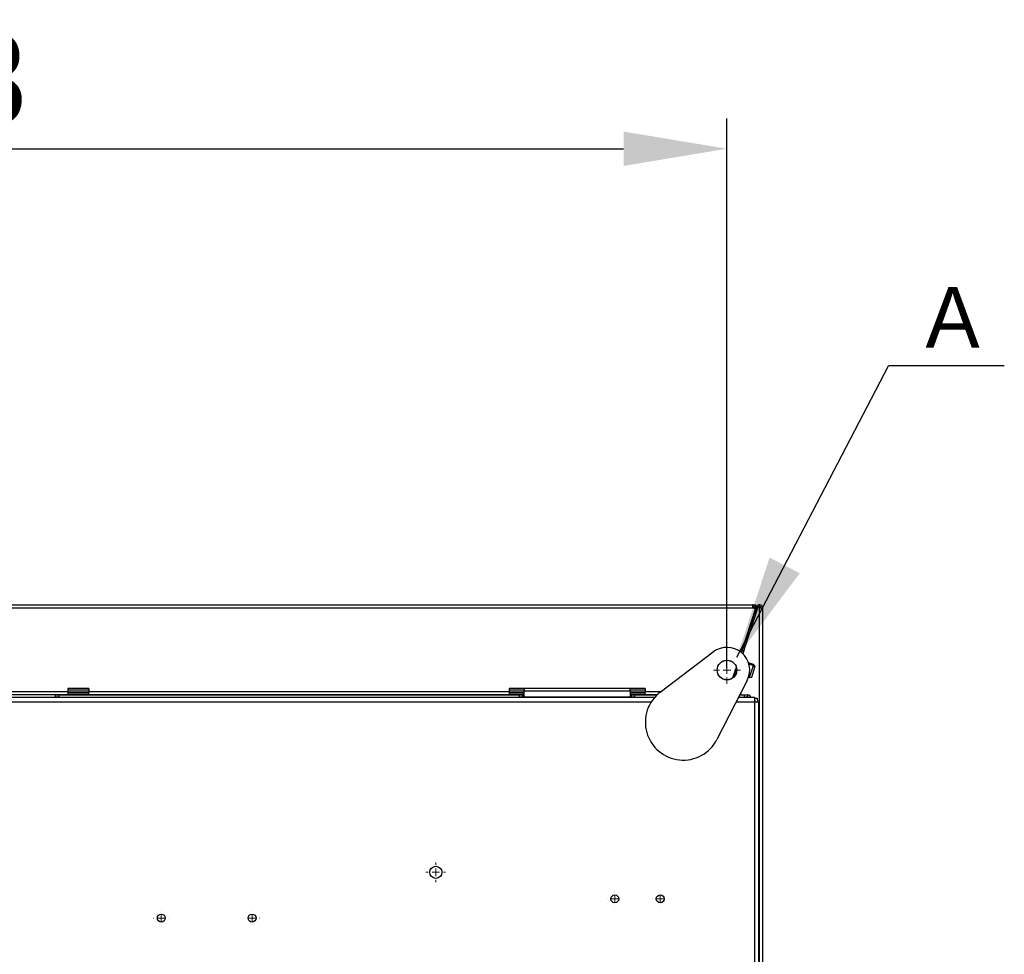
# Model space of a CAD drawing. Header units: millimetres. Extents: x 0 to 39025, y -31299 to 8400.
# Tile 202 of 209: x 15383 to 16033, y 4598 to 5215. Entities that reach past the tile are written whole.
import ezdxf

# ---------------------------------------------------------------- set-up
doc = ezdxf.new("R2010")
doc.units = ezdxf.units.MM
doc.header["$PDSIZE"] = -1
doc.layers.add('ANOTACIJE', color=7, linetype='Continuous')
doc.layers.add('DIMENZIJE', color=4, linetype='Continuous')
doc.styles.add('SLDTEXTSTYLE1', font='Montserrat-Regular.ttf')
doc.styles.add('SLDTEXTSTYLE6', font='txt')
doc.styles.get("Standard").update_dxf_attribs({"font": 'Montserrat-Regular.ttf'})
doc.dimstyles.new('SLDDIMSTYLE0', dxfattribs={"dimtxt": 3, "dimasz": 3.414889, "dimexe": 0, "dimexo": 0.0625, "dimgap": 0.75, "dimtad": 1, "dimdec": 0, "dimlfac": 20, "dimrnd": 1e-09, "dimzin": 12, "dimdsep": 46, "dimtxsty": 'SLDTEXTSTYLE6', "dimsah": 1, "dimcen": 0.09, "dimadec": 0, "dimazin": 3, "dimtfac": 1, "dimtdec": 0, "dimtofl": 0, "dimtmove": 0, "dimatfit": 3, "dimfxl": 1, "dimfrac": 2, "dimtolj": 1, "dimtzin": 12, "dimarcsym": 0})
doc.dimstyles.new('SLDDIMSTYLE3', dxfattribs={"dimtxt": 0.18, "dimasz": 3.414889, "dimexe": 0, "dimexo": 0.0625, "dimgap": 0, "dimtad": 0, "dimtih": 1, "dimtoh": 1, "dimdec": 0, "dimrnd": 1e-09, "dimzin": 0, "dimdsep": 46, "dimtxsty": 'Standard', "dimsah": 1, "dimcen": 0.09, "dimadec": 0, "dimazin": 0, "dimtfac": 3.414889, "dimtdec": 0, "dimtofl": 0, "dimtmove": 0, "dimatfit": 3, "dimfxl": 1, "dimfrac": 2, "dimtolj": 1, "dimtzin": 0, "dimarcsym": 0})

# ---------------------------------------------------------------- blocks, each defined once
blk = doc.blocks.new('SW_CENTERMARKSYMBOL_43')
at = {"color": 0, "linetype": 'Continuous', "lineweight": 18}
for p, q in [((0, 2.5), (0, 4.5)), ((-2.5, 0), (-4.5, 0)), ((0, 0), (-1.25, 0)), ((0, 0), (0, 1.25)), ((0, 0), (0, -1.25)), ((0, 0), (1.25, 0)), ((2.5, 0), (4.5, 0)), ((0, -2.5), (0, -4.5))]:
    blk.add_line(p, q, dxfattribs=at)
blk = doc.blocks.new('SW_CENTERMARKSYMBOL_44')
at = {"color": 0, "linetype": 'Continuous', "lineweight": 18}
for p, q in [((-2.5, 0), (-3.25, 0)), ((0, 0), (-1.25, 0)), ((0, 2.5), (0, 3.25)), ((0, 0), (0, 1.25)), ((0, 0), (0, -1.25)), ((0, 0), (1.25, 0)), ((2.5, 0), (3.25, 0)), ((0, -2.5), (0, -3.25))]:
    blk.add_line(p, q, dxfattribs=at)
blk = doc.blocks.new('SW_CENTERMARKSYMBOL_69')
at = {"color": 0, "linetype": 'Continuous', "lineweight": 18}
for p, q in [((-2.5, 0), (-2.55, 0)), ((0, 0), (-1.25, 0)), ((0, 2.5), (0, 2.55)), ((0, 0), (0, 1.25)), ((0, 0), (0, -1.25)), ((0, 0), (1.25, 0)), ((2.5, 0), (2.55, 0)), ((0, -2.5), (0, -2.55))]:
    blk.add_line(p, q, dxfattribs=at)
blk = doc.blocks.new('SW_CENTERMARKSYMBOL_71')
at = {"color": 0, "linetype": 'Continuous', "lineweight": 18}
for p, q in [((-2.5, 0), (-2.55, 0)), ((0, 0), (-1.25, 0)), ((0, 2.5), (0, 2.55)), ((0, 0), (0, 1.25)), ((0, 0), (0, -1.25)), ((0, 0), (1.25, 0)), ((2.5, 0), (2.55, 0)), ((0, -2.5), (0, -2.55))]:
    blk.add_line(p, q, dxfattribs=at)
blk = doc.blocks.new('SW_CENTERMARKSYMBOL_72')
at = {"color": 0, "linetype": 'Continuous', "lineweight": 18}
for p, q in [((-2.5, 0), (-2.55, 0)), ((0, 0), (-1.25, 0)), ((0, 2.5), (0, 2.55)), ((0, 0), (0, 1.25)), ((0, 0), (0, -1.25)), ((0, 0), (1.25, 0)), ((2.5, 0), (2.55, 0)), ((0, -2.5), (0, -2.55))]:
    blk.add_line(p, q, dxfattribs=at)
blk = doc.blocks.new('SW_CENTERMARKSYMBOL_73')
at = {"color": 0, "linetype": 'Continuous', "lineweight": 18}
for p, q in [((-2.5, 0), (-2.55, 0)), ((0, 0), (-1.25, 0)), ((0, 2.5), (0, 2.55)), ((0, 0), (0, 1.25)), ((0, 0), (0, -1.25)), ((0, 0), (1.25, 0)), ((2.5, 0), (2.55, 0)), ((0, -2.5), (0, -2.55))]:
    blk.add_line(p, q, dxfattribs=at)
blk = doc.blocks.new('Adapt 2 S (spodaj)')
at = {"linetype": 'Continuous', "lineweight": 25}
for p, q in [((6.52, 714.98), (1143.48, 714.98)), ((6.52, 712.98), (1143.48, 712.98)), ((1145.38, 712.36), (1136, 683.49)), ((1146.1, 713.62), (1136.24, 683.29)), ((1146.1, 713.6), (1137.33, 686.61)), ((1147.05, 713.29), (1138.28, 686.3)), ((1143.48, 714.98), (1143.48, 712.98)), ((1143.48, 714.96), (1145.5, 714.96)), ((1143.48, 712.98), (1145.38, 712.36)), ((1144.12, 712.86), (1144.47, 712.86)), ((1144.12, 712.77), (1144.12, 712.85)), ((1145.01, 711.23), (1145.47, 711.69)), ((1145.02, 711.27), (1145.48, 711.72)), ((1145.18, 711.76), (1145.5, 712.07)), ((1145.29, 712.07), (1145.5, 712.07)), ((1145.5, 714.96), (1145.5, 712.86)), ((1145.5, 712.07), (1145.5, 712.86)), ((1145.61, 712.12), (1145.5, 712.12)), ((1145.6, 712.1), (1145.5, 712.1)), ((1145.5, 712.1), (1145.6, 712.1)), ((1146.1, 713.6), (1146.1, 713.62)), ((1146.1, 713.62), (1146.1, 713.62)), ((1147.05, 713.29), (1146.1, 713.6)), ((1148, 713.27), (1147.11, 713.43)), ((1148, 713.3), (1147.12, 713.45)), ((1147.9, 712.98), (1147.9, 101.24)), ((1147.9, 712.98), (1150, 712.98)), ((1148, 713.3), (1148, 713.27)), ((1148, 713.27), (1148, 712.98)), ((1150, 712.98), (1150, 96.95)), ((1082.57, 657.25), (1117.54, 683.76)), ((1136.71, 684.71), (1136.25, 683.29)), ((1136.71, 684.71), (1137.33, 686.61)), ((1137.66, 684.4), (1136.71, 684.71)), ((1137.66, 684.4), (1137.06, 682.55)), ((1137.33, 686.61), (1138.28, 686.3)), ((1138.28, 686.3), (1137.66, 684.4)), ((1140.88, 676.5), (1140.86, 676.44)), ((1144.21, 675.42), (1140.88, 676.5)), ((1132.82, 673.7), (1130.52, 666.62)), ((1130.52, 666.62), (1132.82, 673.69)), ((1132.96, 673.17), (1130.94, 666.96)), ((1132.96, 673.16), (1130.95, 666.97)), ((1141.05, 675.81), (1144.03, 674.85)), ((1141.44, 666.88), (1144.03, 674.85)), ((1142.96, 667.2), (1145.1, 673.79)), ((1144.03, 674.85), (1144.21, 675.42)), ((1144.03, 674.85), (1145.1, 673.79)), ((1145.25, 674.26), (1144.21, 675.42)), ((1145.1, 673.79), (1145.25, 674.26)), ((1139.95, 664.96), (1119.92, 625.92)), ((1140.83, 667.07), (1141.44, 666.88)), ((1141.44, 666.88), (1142.96, 667.2)), ((620, 657.68), (691.1, 657.68)), ((705.1, 659.68), (691.1, 659.68)), ((691.1, 659.68), (691.1, 657.68)), ((691.1, 658.68), (705.1, 658.68)), ((691.1, 657.68), (691.1, 655.68)), ((691.1, 657.3), (705.1, 657.3)), ((705.1, 657.3), (691.1, 657.3)), ((705.1, 659.68), (705.1, 657.68)), ((705.1, 655.68), (705.1, 657.68)), ((705.1, 657.68), (982.6, 657.68)), ((1072.6, 659.68), (982.6, 659.68)), ((982.6, 659.68), (982.6, 657.68)), ((982.6, 658.68), (992.6, 658.68)), ((982.6, 657.68), (982.6, 655.68)), ((982.6, 657.3), (992.6, 657.3)), ((992.6, 657.3), (982.6, 657.3)), ((992.68, 659.68), (992.6, 659.05)), ((992.6, 659.05), (992.6, 657.85)), ((992.6, 653.93), (992.6, 657.85)), ((1062.6, 657.85), (992.6, 657.85)), ((1062.6, 659.05), (1062.52, 659.68)), ((1062.6, 657.85), (1062.6, 659.05)), ((1062.6, 658.68), (1072.6, 658.68)), ((1062.6, 657.85), (1062.6, 653.93)), ((1062.6, 657.3), (1072.6, 657.3)), ((1072.6, 657.3), (1062.6, 657.3)), ((1072.6, 659.68), (1072.6, 657.68)), ((1072.6, 655.68), (1072.6, 657.68)), ((1072.6, 657.68), (1083.13, 657.68)), ((1078.72, 653.63), (71.28, 653.63)), ((73.37, 650.83), (1076.63, 650.83)), ((620, 655.68), (691.1, 655.68)), ((683.1, 653.93), (683.1, 655.43)), ((683.1, 655.43), (685.1, 655.43)), ((685.1, 653.93), (683.1, 653.93)), ((685.1, 655.43), (685.1, 653.93)), ((685.1, 655.43), (989.6, 655.43)), ((685.1, 653.93), (989.6, 653.93)), ((685.1, 653.93), (685.1, 653.63)), ((705.1, 656.68), (691.1, 656.68)), ((705.1, 655.68), (691.1, 655.68)), ((704.6, 653.63), (704.6, 653.93)), ((705.1, 655.68), (982.6, 655.68)), ((982.6, 656.68), (992.6, 656.68)), ((982.6, 655.68), (992.6, 655.68)), ((989.6, 653.93), (989.6, 655.43)), ((989.6, 655.43), (991.6, 655.43)), ((991.6, 653.93), (989.6, 653.93)), ((991.6, 655.43), (991.6, 653.93)), ((992.6, 655.43), (991.6, 655.43)), ((992.6, 653.93), (991.6, 653.93)), ((1062.6, 653.93), (992.6, 653.93)), ((1062.6, 656.68), (1072.6, 656.68)), ((1062.6, 655.68), (1072.6, 655.68)), ((1063.6, 655.43), (1062.6, 655.43)), ((1063.6, 653.93), (1062.6, 653.93)), ((1063.6, 653.93), (1063.6, 655.43)), ((1063.6, 655.43), (1065.6, 655.43)), ((1065.6, 653.93), (1063.6, 653.93)), ((1065.6, 655.43), (1065.6, 653.93)), ((1065.6, 655.43), (1080.43, 655.43)), ((1065.6, 653.93), (1078.98, 653.93)), ((1072.6, 655.68), (1080.69, 655.68)), ((1132.7, 650.83), (1144.8, 650.83)), ((1144.8, 653.63), (1134.13, 653.63)), ((1134.29, 653.93), (1138.2, 653.93)), ((1135.06, 655.43), (1138.2, 655.43)), ((1135.5, 656.3), (1135.75, 656.3)), ((1135.75, 656.3), (1135.75, 656.78)), ((1135.75, 656.3), (1135.75, 655.43)), ((1138.2, 653.93), (1138.2, 655.43)), ((1138.2, 655.43), (1140.2, 655.43)), ((1140.2, 653.93), (1138.2, 653.93)), ((1140.2, 655.43), (1140.2, 653.93)), ((1140.2, 653.93), (1141, 653.93)), ((1141, 653.93), (1141, 653.63)), ((1144.8, 653.63), (1144.8, 650.83)), ((1145.02, 653.13), (1144.8, 653.13)), ((1144.8, 650.83), (1147.6, 650.83)), ((1144.8, 650.83), (1144.8, 256.98)), ((1145.02, 653.13), (1146.51, 653.13)), ((1145.32, 650.83), (1145.02, 653.13)), ((1146.51, 653.13), (1146.81, 650.83)), ((1147.6, 222.38), (1147.6, 650.83)), ((1147.6, 600.38), (1147.9, 600.38)), ((1147.9, 520.38), (1147.6, 520.38))]:
    blk.add_line(p, q, dxfattribs=at)
for centre, radius in [((1126.6, 671.8), 6.5), ((934.24, 538.22), 4), ((934.24, 538.22), 4), ((1052.5, 520.7), 2.6), ((1082.5, 520.7), 2.6), ((752.88, 507.98), 2.6), ((812.88, 507.98), 2.6)]:
    blk.add_circle(centre, radius, dxfattribs=at)
for centre, radius, start, end in [((1142.5, 712.13), 1.66, 24.07648, 53.67075), ((1142.64, 712.82), 1.48, 1.19612, 52.34495), ((1148, 712.98), 2, 0, 162), ((1148, 712.98), 1, 360, 162), ((1126.6, 671.8), 15, 332.83959, 127.16041), ((1097.67, 637.33), 25, 127.16041, 332.83959), ((1140.2, 653.13), 2.3, 12.55586, 90)]:
    blk.add_arc(centre, radius, start, end, dxfattribs=at)
for points, knots in [([(1145.38, 712.36), (1145.48, 712.66), (1145.5, 712.98), (1145.4, 713.6), (1145.28, 713.9), (1144.91, 714.41), (1144.67, 714.62), (1144.11, 714.9), (1143.79, 714.98), (1143.48, 714.98)], [0, 0, 0, 0, 0.25, 0.25, 0.5, 0.5, 0.75, 0.75, 1, 1, 1, 1]), ([(1144.43, 712.67), (1144.48, 712.82), (1144.49, 712.98), (1144.44, 713.29), (1144.38, 713.44), (1144.19, 713.69), (1144.07, 713.8), (1143.79, 713.94), (1143.63, 713.98), (1143.48, 713.98)], [0, 0, 0, 0, 0.25, 0.25, 0.5, 0.5, 0.75, 0.75, 1, 1, 1, 1]), ([(1143.59, 713.96), (1143.64, 713.91), (1143.69, 713.86), (1143.71, 713.79), (1143.71, 713.79)], [0, 0, 0, 0, 0.9987274, 1, 1, 1, 1]), ([(1148.95, 713.2), (1148.89, 713.21), (1148.62, 713.24), (1148.27, 713.27), (1148, 713.3)], [0, 0, 0, 0, 0.225923, 1, 1, 1, 1]), ([(1149, 712.98), (1149, 713.03), (1148.89, 713.08), (1148.52, 713.18), (1148.26, 713.23), (1148, 713.27)], [0, 0, 0, 0, 0.5, 0.5, 1, 1, 1, 1])]:
    blk.add_open_spline(points, degree=3, knots=knots, dxfattribs=at)
at = {"linetype": 'Continuous', "lineweight": 0, "xscale": 2, "yscale": 2, "zscale": 2}
for name, p in [('SW_CENTERMARKSYMBOL_43', (1126.6, 671.8)), ('SW_CENTERMARKSYMBOL_44', (934.24, 538.22)), ('SW_CENTERMARKSYMBOL_72', (1052.5, 520.7)), ('SW_CENTERMARKSYMBOL_71', (1082.5, 520.7)), ('SW_CENTERMARKSYMBOL_73', (752.88, 507.98)), ('SW_CENTERMARKSYMBOL_69', (812.88, 507.98))]:
    blk.add_blockref(name, p, dxfattribs=at)
blk = doc.blocks.new('*D21')
at = {"layer": 'Defpoints', "color": 0, "transparency": 16777216}
for p in [(15849.98, 5129.81), (14746.78, 4785.53), (15849.98, 4785.53)]:
    blk.add_point(p, dxfattribs=at)
at = {"layer": 'DIMENZIJE', "color": 0, "lineweight": -2, "transparency": 16777216}
for p, q in [((14746.78, 4786.78), (14746.78, 5149.81)), ((15849.98, 4786.78), (15849.98, 5149.81)), ((14815.07, 5129.81), (15781.68, 5129.81))]:
    blk.add_line(p, q, dxfattribs=at)
at = {"layer": 'DIMENZIJE', "color": 0, "transparency": 16777216}
for points in [[(14815.07, 5141.19), (14815.07, 5118.43), (14746.78, 5129.81)], [(15781.68, 5141.19), (15781.68, 5118.43), (15849.98, 5129.81)]]:
    blk.add_solid(points, dxfattribs=at)
at = {"layer": 'DIMENZIJE', "color": 0, "transparency": 16777216, "insert": (15298.38, 5175.67), "char_height": 60, "attachment_point": 5, "style": 'SLDTEXTSTYLE6'}
blk.add_mtext('\\A1;1103', dxfattribs=at)

msp = doc.modelspace()

# ---------------------------------------------------------------- linework, layer by layer
msp.add_circle((15849.98, 4785.53), 6.47)
at = {"layer": 'ANOTACIJE', "color": 0}
msp.add_line((16033.19, 4986.36), (15956.68, 4986.36), dxfattribs=at)

# ---------------------------------------------------------------- block references
at = {"color": 1}
msp.add_blockref('Adapt 2 S (spodaj)', (14723.38, 4113.72), dxfattribs=at)

# ---------------------------------------------------------------- texts
at = {"layer": 'ANOTACIJE', "color": 0, "insert": (15981.18, 5038.54), "char_height": 40, "attachment_point": 1, "style": 'SLDTEXTSTYLE1'}
msp.add_mtext('A', dxfattribs=at)

# ---------------------------------------------------------------- dimensions: what is measured, and where the dimension line sits
at = {"layer": 'DIMENZIJE'}
dim = msp.add_linear_dim(base=(15849.98, 5129.81), p1=(14746.78, 4785.53), p2=(15849.98, 4785.53), dimstyle='SLDDIMSTYLE0', override={"dimscale": 20, "dimexe": 1, "dimlfac": 1, "dimdle": 1, "dimtofl": 1}, dxfattribs=at)
dim.commit()
dim.dimension.update_dxf_attribs({"geometry": '*D21', "text_midpoint": (15298.38, 5175.67)})

# ---------------------------------------------------------------- leaders
at = {"layer": 'ANOTACIJE', "color": 7}
msp.add_leader([(15856.54, 4794.07), (15956.68, 4986.36)], dimstyle='SLDDIMSTYLE3', override={"dimscale": 20}, dxfattribs=at)

doc.saveas('drawing.dxf')
